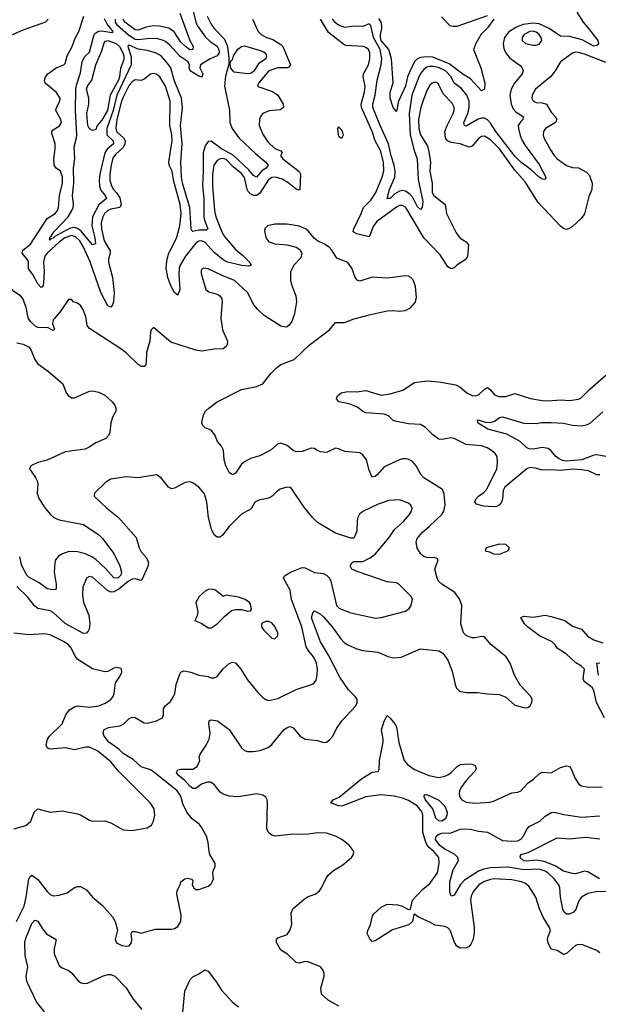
# Model space of a CAD drawing. Header units: inches. Extents: x 1552611 to 1694776, y 811966 to 917215.
# Tile 65 of 256: x 1580889 to 1584700, y 855484 to 861967. Entities that reach past the tile are written whole.
import ezdxf

# ---------------------------------------------------------------- set-up
doc = ezdxf.new("R2010")
doc.units = ezdxf.units.IN
doc.header["$MEASUREMENT"] = 0
doc.layers.add('B5885', color=7, linetype='Continuous')
doc.layers.add('B5886', color=7, linetype='Continuous')

msp = doc.modelspace()

# ---------------------------------------------------------------- linework, layer by layer
at = {"layer": 'B5885', "color": 5}
for points, elevation in [([(1581117.8, 860000), (1581109.2, 859990), (1581104.9, 859964.9), (1581118, 859930), (1581110, 859920.9), (1581077.5, 859937.5), (1581010, 859939.3), (1580990, 859950.6), (1580960.4, 859980.4), (1580947.6, 860000)], 920), ([(1582214.8, 860000), (1582225.6, 859925.6), (1582257.3, 859850), (1582256.2, 859830), (1582250, 859815.1), (1582230, 859799.2), (1582170, 859797), (1582090, 859784.2), (1582050, 859790.3), (1581884.4, 859844.4), (1581770, 859940.9), (1581754.4, 859925.6), (1581750.3, 859909.7), (1581745.4, 859850), (1581724.4, 859775.6), (1581723.2, 859710), (1581717.7, 859690), (1581710, 859683.1), (1581690, 859684), (1581670, 859695.7), (1581590, 859772.7), (1581550, 859805), (1581350, 859932.8), (1581334.3, 859954.3), (1581327.6, 860000)], 920), ([(1582991.1, 855471.1), (1582920.5, 855510), (1582878, 855550), (1582872.4, 855590), (1582894.3, 855670), (1582894, 855686), (1582886, 855710), (1582870, 855729.6), (1582790, 855764.2), (1582770, 855766), (1582730, 855755.6), (1582710, 855759.6), (1582653.1, 855813.1), (1582610, 855841.1), (1582579.8, 855890), (1582579.7, 855910), (1582590, 855920.9), (1582650, 855943.1), (1582668.5, 855970), (1582680.9, 856010), (1582677, 856083), (1582688, 856112), (1582763.2, 856176.8), (1582790, 856193.2), (1582834.5, 856210), (1582863, 856230), (1582878, 856250), (1582904.8, 856310), (1582923.8, 856336.2), (1582955.8, 856364.2), (1583018, 856402), (1583074, 856450), (1583087.3, 856470), (1583089.6, 856490), (1583060.5, 856530), (1583011.3, 856570), (1582970, 856590.7), (1582910, 856610.7), (1582850, 856612.9), (1582790, 856603.5), (1582670, 856602), (1582571.1, 856591.1), (1582550, 856597.4), (1582530, 856613.3), (1582516.8, 856636.8), (1582522.4, 856810), (1582519.8, 856830), (1582510, 856847.1), (1582490, 856861), (1582450, 856869.1), (1582329.7, 856850.3), (1582270, 856854.1), (1582230, 856868.5), (1582210, 856881.5), (1582169.1, 856930), (1582146.4, 856946.4), (1582125.9, 856945.9), (1582087, 856933), (1582050, 856905.4), (1582030, 856903.9), (1582010, 856920.9), (1581977.9, 856957.9), (1581935.8, 856990), (1581922, 857010), (1581931.8, 857028.2), (1581950, 857032.2), (1582028.8, 857031.2), (1582058.3, 857050), (1582075.1, 857090), (1582071.5, 857110), (1582077.4, 857130), (1582117.8, 857190), (1582137.1, 857230), (1582144.2, 857270), (1582134.3, 857330), (1582138, 857350), (1582150, 857357.6), (1582191.1, 857351.1), (1582270, 857292.2), (1582350, 857171.8), (1582370, 857154.6), (1582390, 857147.8), (1582427.9, 857147.9), (1582470, 857154.8), (1582525.6, 857174.4), (1582550, 857193.8), (1582630, 857290.2), (1582650, 857306.9), (1582670, 857312.4), (1582690, 857304), (1582737.4, 857250), (1582770, 857230.2), (1582850, 857220.3), (1582890, 857207.7), (1582910, 857210.5), (1582930, 857225.5), (1582950, 857248.2), (1582978.3, 857301.7), (1583011.1, 857350), (1583103.5, 857450), (1583112.6, 857470), (1583111.1, 857490), (1583099.1, 857510), (1583055.4, 857555.4), (1582997.9, 857637.9), (1582922.1, 857782.1), (1582869.4, 857870), (1582810.9, 858029.1), (1582818.8, 858061.2), (1582830, 858074), (1582870, 858052.9), (1582890, 858036.1), (1582947.5, 857970), (1583004.4, 857890), (1583026.8, 857866.8), (1583050, 857850.2), (1583110, 857824.7), (1583150, 857814.3), (1583250, 857802.3), (1583314.3, 857774.3), (1583354.1, 857765.9), (1583401.2, 857770), (1583530, 857824), (1583650, 857811.6), (1583675.3, 857795.3), (1583708.5, 857750), (1583737.3, 857677.3), (1583756.5, 857590), (1583766.5, 857566.5), (1583786.2, 857546.2), (1583830, 857536.2), (1583903.3, 857536.7), (1583970, 857527.5), (1584050, 857523.6), (1584090, 857507.2), (1584150, 857452.4), (1584210, 857437.6), (1584230, 857436.4), (1584239.4, 857440.6), (1584252, 857450), (1584262.9, 857470), (1584263.6, 857490), (1584255.1, 857510), (1584185.5, 857585.5), (1584147.7, 857650), (1584120.4, 857730), (1584092.5, 857772.5), (1583993, 857853), (1583950, 857903.6), (1583930, 857906.6), (1583890, 857897.3), (1583870, 857897.3), (1583830.8, 857910.8), (1583811.3, 857930), (1583793.7, 857990), (1583800.4, 858110), (1583787.4, 858150), (1583755, 858195), (1583668.5, 858250), (1583648.5, 858270), (1583638, 858290), (1583623.6, 858350), (1583645.2, 858410), (1583638.9, 858418.9), (1583624.1, 858424.1), (1583570, 858426.6), (1583550, 858433.3), (1583530, 858451.8), (1583507.8, 858487.8), (1583499.8, 858530), (1583507.4, 858550), (1583539.5, 858590), (1583588.9, 858631.1), (1583668.4, 858710), (1583682, 858730), (1583691.2, 858770), (1583684.4, 858844.4), (1583673, 858873), (1583550.9, 858950.9), (1583531.6, 858971.6), (1583499.7, 859030), (1583477, 859057), (1583452.2, 859072.2), (1583435.4, 859075.4), (1583410, 859074.8), (1583391, 859069), (1583290, 859022.3), (1583243.7, 858970), (1583230, 858959.1), (1583210, 858955.4), (1583190, 859001.6), (1583173.3, 859070), (1583150, 859102.7), (1583130, 859114.3), (1583030, 859124.3), (1582990, 859141.9), (1582970, 859145.9), (1582910, 859117.1), (1582870, 859121.6), (1582848.3, 859130), (1582830, 859143.5), (1582810, 859146), (1582750, 859124.2), (1582710, 859122.4), (1582691.2, 859131.2), (1582650, 859162.9), (1582610, 859178.2), (1582587, 859173), (1582545.1, 859134.9), (1582470, 859094.3), (1582410, 859077.7), (1582370, 859055.1), (1582350, 859040.5), (1582310, 858980.5), (1582290, 858969.6), (1582270, 858986.3), (1582245.9, 859030), (1582236.3, 859070), (1582232.5, 859132.5), (1582218.6, 859158.6), (1582192, 859190), (1582173.8, 859233.8), (1582150, 859263.7), (1582110, 859279.7), (1582094.9, 859294.9), (1582089.8, 859309.8), (1582091, 859330), (1582101.4, 859370), (1582112, 859390), (1582134.8, 859410), (1582190, 859450.1), (1582350, 859532), (1582450, 859552.7), (1582490.5, 859569.5), (1582543, 859637), (1582582.4, 859677.6), (1582610, 859696.5), (1582697, 859730), (1582795.5, 859824.5), (1582930, 859924.9), (1582970, 859973), (1583030, 859973.7), (1583090, 859997), (1583100.9, 860000)], 920), ([(1582689.1, 860000), (1582681.2, 859978.8), (1582665.1, 859954.9), (1582650, 859944.9), (1582636.6, 859943.4), (1582610, 859949.3), (1582530.6, 860000)], 920), ([(1580870, 859839), (1580911.3, 859831.3), (1580951.5, 859810), (1580965.2, 859790), (1580988.4, 859730), (1581010, 859701.8), (1581078.9, 859650), (1581172.7, 859570), (1581195.3, 859510), (1581210.3, 859490), (1581230, 859476.5), (1581250, 859476.5), (1581350, 859521.4), (1581370, 859524.2), (1581410, 859514.6), (1581450, 859494), (1581498.9, 859450), (1581515.3, 859430), (1581523.1, 859410), (1581522.4, 859390), (1581501.6, 859350), (1581488.8, 859311.2), (1581483.1, 859250), (1581474.9, 859230), (1581455.8, 859210), (1581390, 859181.7), (1581347.7, 859152.3), (1581320.2, 859139.8), (1581190, 859120.9), (1581070, 859067.6), (1581009.3, 859050.7), (1580962.8, 859030), (1580954.4, 859010), (1580993.5, 858953.5), (1581004.8, 858930), (1581008.7, 858910), (1581005.6, 858850), (1581014.6, 858814.6), (1581056.9, 858750), (1581091.7, 858710), (1581114.9, 858690), (1581150, 858674), (1581310, 858643.5), (1581410, 858574.8), (1581435.2, 858550), (1581510, 858451.3), (1581549.1, 858370), (1581560.9, 858330), (1581556.1, 858310), (1581535, 858290), (1581510, 858291.6), (1581454.3, 858354.3), (1581391.7, 858411.7), (1581365.6, 858430), (1581321.8, 858450), (1581270, 858464), (1581214.1, 858465.9), (1581170.3, 858450), (1581145.2, 858434.8), (1581125.2, 858410), (1581119.8, 858390), (1581117.3, 858330), (1581130.2, 858250), (1581130, 858222), (1581124.5, 858215.5), (1581108.1, 858211.9), (1581070, 858220.3), (1581018.4, 858258.4), (1580950, 858296.2), (1580935.4, 858310), (1580903.4, 858370), (1580889.4, 858430)], 920), ([(1584710, 858969.8), (1584690, 858969.3), (1584635.9, 858995.9), (1584590, 859003.9), (1584530, 859007.4), (1584450, 858999), (1584390, 859003.7), (1584330, 859000.2), (1584285.2, 859014.8), (1584250, 859018), (1584230, 859009.8), (1584083.9, 858890), (1584073.2, 858866.8), (1584068.7, 858810), (1584062.1, 858790), (1584050, 858773.3), (1584030, 858761.9), (1584010, 858758.5), (1583943.6, 858763.6), (1583896.6, 858776.6), (1583886, 858790), (1583892.9, 858810), (1583909.8, 858830), (1583946.1, 858853.9), (1583964.7, 858875.3), (1584030.9, 859009.1), (1584036.2, 859050), (1584033.1, 859090), (1584020.8, 859110), (1583997.5, 859130), (1583968, 859148), (1583930, 859161.7), (1583830, 859170.4), (1583750, 859209.3), (1583730, 859213.4), (1583670, 859202.4), (1583650, 859205.8), (1583610, 859232.7), (1583561.9, 859281.9), (1583530, 859301), (1583450, 859306.2), (1583370, 859320.8), (1583350, 859328.7), (1583317.7, 859357.7), (1583290, 859370.6), (1583170, 859378), (1583148.1, 859388.1), (1583114.9, 859414.9), (1583058.7, 859438.7), (1582991, 859451), (1582975.4, 859470), (1582983.1, 859490), (1583006.6, 859510), (1583050, 859519), (1583110, 859517.6), (1583170, 859526), (1583270, 859495.4), (1583330, 859504.1), (1583412.4, 859527.6), (1583490, 859578.2), (1583569.8, 859590.2), (1583650, 859583.2), (1583762.3, 859562.3), (1583790, 859547.9), (1583833.1, 859510), (1583870, 859491.8), (1583890, 859491), (1583910, 859498), (1583950, 859534.7), (1583970, 859546), (1583990, 859530.3), (1584017.2, 859497.2), (1584045.2, 859485.2), (1584090, 859486.7), (1584150, 859504.7), (1584253.2, 859473.3), (1584330, 859459), (1584370, 859456.6), (1584450, 859464.4), (1584510, 859459.1), (1584570, 859467.4), (1584585.1, 859474.9), (1584644.8, 859535.2), (1584750, 859625.7)], 880), ([(1584750, 859091.2), (1584690, 859101.2), (1584670, 859100.2), (1584590.5, 859069.4), (1584490, 859059.4), (1584464, 859064), (1584437.1, 859077.1), (1584419.9, 859090), (1584390, 859127.4), (1584370, 859143.9), (1584330, 859149.8), (1584270, 859138.8), (1584242.2, 859142.2), (1584226, 859150), (1584186, 859190), (1584098.1, 859238.1), (1583973.2, 859270), (1583909.7, 859310), (1583904, 859330), (1583908.3, 859331.7), (1583956.7, 859316.7), (1583990, 859314.2), (1584016.5, 859323.5), (1584050, 859348.4), (1584070, 859352.6), (1584210, 859311.3), (1584290, 859309.1), (1584325.4, 859314.6), (1584390, 859315), (1584470, 859310.1), (1584530, 859296.6), (1584590, 859292.5), (1584621.6, 859298.4), (1584647.1, 859310), (1584730, 859384.4)], 860), ([(1580869.3, 856030), (1580918, 856130), (1580933, 856190), (1580950, 856310.5), (1580956.6, 856323.4), (1580970, 856334.2), (1581010, 856306.5), (1581070, 856227.1), (1581090, 856206.7), (1581110, 856198.2), (1581150, 856201.3), (1581202, 856218), (1581250, 856252.2), (1581270, 856260.5), (1581290, 856259.3), (1581330, 856236.4), (1581368.3, 856188.3), (1581434.5, 856134.5), (1581500.5, 856060.5), (1581517.6, 856030), (1581532.5, 855972.5), (1581517.3, 855910), (1581527.4, 855887.4), (1581561, 855870), (1581590, 855866), (1581610, 855868.9), (1581620.1, 855879.9), (1581626, 855890), (1581627.8, 855910), (1581622.9, 855950), (1581630, 855962.8), (1581650, 855963), (1581690, 855952.4), (1581780.8, 855979.2), (1581890, 855977.6), (1581910, 855983.1), (1581930, 855996.3), (1581950.8, 856029.2), (1581952.3, 856070), (1581923.5, 856210), (1581926.7, 856233.3), (1581946, 856270), (1581950, 856291), (1581978, 856310), (1581993.7, 856313.7), (1582014, 856310), (1582024.7, 856304.7), (1582030, 856294), (1582026, 856270), (1582036, 856250), (1582050, 856240.7), (1582070, 856240.7), (1582130, 856261), (1582150, 856278), (1582162, 856298), (1582165.2, 856310), (1582161.2, 856350), (1582165.2, 856370), (1582177.2, 856390), (1582177.2, 856410), (1582142, 856470), (1582136.2, 856490), (1582131.2, 856550), (1582119.7, 856590), (1582087.1, 856650), (1582071, 856670), (1582024.9, 856704.9), (1581990, 856748.6), (1581962.8, 856802.8), (1581950, 856854), (1581925.7, 856890), (1581770, 857014), (1581750, 857027.5), (1581690, 857047.1), (1581636.3, 857096.3), (1581570, 857136.3), (1581543.1, 857163.1), (1581476.3, 857210), (1581445, 857250), (1581438.5, 857270), (1581444.2, 857290), (1581473.8, 857306.2), (1581550, 857317.2), (1581574.3, 857330), (1581610, 857365.7), (1581630, 857375.2), (1581650, 857371.6), (1581710, 857337.5), (1581730, 857335.8), (1581789.5, 857350), (1581830.7, 857369.3), (1581836.9, 857390), (1581836.9, 857430), (1581849.8, 857450.2), (1581881.8, 857478.2), (1581902.7, 857510), (1581910.7, 857530), (1581920.4, 857590), (1581943.3, 857656.7), (1581950, 857670.8), (1581970, 857679.3), (1582016, 857670), (1582070, 857650.6), (1582130, 857643), (1582150, 857632.7), (1582170, 857632.4), (1582190, 857642.4), (1582230, 857692.2), (1582270, 857728.2), (1582290, 857736.4), (1582310, 857732.7), (1582346.4, 857690), (1582390, 857619.3), (1582457.6, 857537.6), (1582490, 857504.4), (1582510, 857490.4), (1582530, 857485.3), (1582590, 857497.4), (1582710, 857557.3), (1582825.3, 857594.7), (1582841, 857619), (1582848.6, 857651.4), (1582849.8, 857690), (1582843.2, 857730), (1582827, 857770), (1582791.8, 857811.8), (1582777, 857837), (1582747, 857970), (1582678.4, 858150), (1582669.9, 858210), (1582627.1, 858290), (1582633.9, 858306.1), (1582673.3, 858330), (1582750, 858359.7), (1582770, 858358.6), (1582830, 858326.8), (1582890, 858319.6), (1582910, 858310.3), (1582928.9, 858290), (1582939, 858270), (1582974.9, 858110), (1582995.5, 858090), (1583070, 858060.8), (1583233, 858027), (1583270, 858030.4), (1583430, 858073.4), (1583454, 858090), (1583467.8, 858110), (1583476.9, 858150), (1583467.8, 858170), (1583390, 858246), (1583370, 858259.7), (1583310, 858266.6), (1583112.9, 858332.9), (1583077, 858350), (1583066, 858370), (1583077.2, 858390), (1583090, 858399.1), (1583150, 858400.2), (1583196.4, 858423.6), (1583230, 858448.5), (1583323.4, 858556.6), (1583358, 858610), (1583417.2, 858662.8), (1583456.9, 858710), (1583469.6, 858730), (1583473, 858750), (1583465.1, 858770), (1583450, 858783.6), (1583390, 858805.4), (1583319.5, 858800.5), (1583250, 858776.8), (1583150, 858728.7), (1583128.2, 858711.8), (1583117.1, 858690), (1583112.4, 858670), (1583110, 858602), (1583101.7, 858578.3), (1583090, 858554), (1583070, 858553.2), (1582970, 858586.6), (1582850, 858657.2), (1582817.2, 858690), (1582760.1, 858760.1), (1582679.5, 858879.5), (1582670, 858887.6), (1582649.7, 858889.7), (1582603.8, 858876.2), (1582580.7, 858859.3), (1582552.9, 858830), (1582538.1, 858821.9), (1582510, 858811.7), (1582470, 858805), (1582437, 858790), (1582413.9, 858746.1), (1582350, 858711.3), (1582270, 858629.7), (1582226.1, 858573.9), (1582210, 858559.6), (1582190, 858559.6), (1582170, 858575.6), (1582153.4, 858613.4), (1582132.2, 858690), (1582122.7, 858790), (1582106.1, 858846.1), (1582070, 858889.6), (1582030, 858918.4), (1582010, 858924.5), (1581979.8, 858920.2), (1581910, 858882.7), (1581890, 858877.2), (1581870, 858889), (1581821.2, 858950), (1581790, 858969.4), (1581670, 858949.7), (1581590, 858958), (1581490, 858942.4), (1581457.4, 858922.6), (1581382.8, 858850), (1581378.8, 858830), (1581462.4, 858750), (1581539.6, 858690), (1581657.4, 858557.4), (1581675.2, 858490), (1581690, 858462.6), (1581723.9, 858423.9), (1581736.9, 858390), (1581733.5, 858366.5), (1581696.3, 858283.7), (1581690, 858275.1), (1581650, 858285.5), (1581630, 858283), (1581606.5, 858270), (1581542.2, 858217.8), (1581510, 858199.9), (1581490, 858197.8), (1581467.5, 858207.5), (1581370, 858296.8), (1581350, 858301.7), (1581330.4, 858290), (1581304.6, 858230), (1581302.6, 858177.4), (1581309.6, 858129.6), (1581345.4, 858045.4), (1581350.9, 857990), (1581346.4, 857953.6), (1581339.8, 857940.2), (1581330, 857927.6), (1581310, 857924.6), (1581190, 857991.3), (1581110, 858063.2), (1581090, 858075.4), (1581010, 858090.6), (1580987.5, 858107.5), (1580943.8, 858163.8), (1580870, 858235.8)], 940), ([(1584740.1, 857370), (1584688.6, 857470), (1584671.2, 857550), (1584659.9, 857570), (1584606, 857610), (1584599.1, 857630), (1584609, 857690), (1584589.4, 857709.4), (1584552.7, 857732.7), (1584490, 857789.4), (1584430, 857828.2), (1584416.4, 857850), (1584395.3, 857870), (1584313.4, 857910), (1584233.6, 857970), (1584212.8, 857990), (1584189.8, 858030), (1584210, 858038.5), (1584270, 858033), (1584350, 858045.2), (1584390, 858036.3), (1584479.3, 858010), (1584530, 857972.8), (1584590, 857953), (1584628.4, 857908.4), (1584670, 857883.3), (1584730, 857863.6)], 880), ([(1580850, 856639.3), (1580930, 856662), (1580962.7, 856690), (1580985.1, 856750), (1581010, 856771.4), (1581090, 856748.2), (1581170, 856758.7), (1581270, 856738.7), (1581290, 856732.2), (1581350, 856695.3), (1581370, 856690.3), (1581450, 856692), (1581490, 856679.5), (1581570, 856631.7), (1581630, 856627.6), (1581730, 856646.7), (1581756.4, 856663.6), (1581771.1, 856688.9), (1581780.5, 856730), (1581774.7, 856770), (1581748.2, 856810), (1581539.9, 857019.9), (1581490, 857080.4), (1581403.9, 857150), (1581350, 857176), (1581322.4, 857177.6), (1581250, 857160.3), (1581190, 857173.5), (1581090, 857164), (1581072, 857170), (1581064.7, 857190), (1581073.5, 857230), (1581086.2, 857250), (1581168.7, 857330), (1581192.4, 857390), (1581217.4, 857422.6), (1581250, 857442.2), (1581270, 857448.4), (1581350, 857440.9), (1581410, 857448.8), (1581452.8, 857467.2), (1581488.7, 857490), (1581504.1, 857510), (1581510.7, 857530), (1581519.7, 857600.3), (1581550, 857642), (1581562.9, 857670), (1581559.5, 857690), (1581554.8, 857694.8), (1581530, 857702.4), (1581510, 857698), (1581470, 857675.6), (1581450, 857673.3), (1581370, 857691.8), (1581273.4, 857753.4), (1581255.2, 857775.2), (1581230, 857825.6), (1581210, 857851.1), (1581182, 857870), (1581090, 857916.8), (1581050, 857922.4), (1580950, 857916.8), (1580850, 857928.2)], 960), ([(1584702.1, 857650), (1584689.1, 857730.9), (1584710, 857733.3)], 860), ([(1584710, 855823), (1584690, 855837), (1584595.7, 855875.7), (1584570, 855878), (1584550, 855870.9), (1584490, 855818.7), (1584470, 855812), (1584430, 855838.7), (1584390, 855846), (1584370, 855889.2), (1584366, 855910), (1584368.9, 855930), (1584384.1, 855970), (1584379.4, 855990), (1584337.6, 856057.6), (1584313.3, 856113.3), (1584288.6, 856188.6), (1584241.3, 856261.3), (1584219.8, 856279.8), (1584193.2, 856290), (1584130, 856303.6), (1584010, 856309.3), (1583990, 856306.5), (1583950, 856291.4), (1583912.1, 856270), (1583880.1, 856230), (1583863, 856197), (1583857.4, 856170), (1583882.5, 855990), (1583883.1, 855950), (1583872.8, 855907.1), (1583860.1, 855879.9), (1583850, 855865.1), (1583830, 855854.5), (1583790, 855854), (1583767.4, 855867.4), (1583753.4, 855890), (1583727.5, 855967.5), (1583708, 855988), (1583690, 855995.8), (1583624.8, 856004.8), (1583590, 856025.1), (1583516.8, 856056.8), (1583490, 856077), (1583485.9, 856074.1), (1583475.2, 856030), (1583453, 856007), (1583345.1, 855974.9), (1583230, 855902.6), (1583210, 855898.3), (1583194.3, 855914.3), (1583178.5, 855950), (1583182, 855970), (1583199.8, 856010), (1583213.6, 856066.4), (1583221.2, 856078.8), (1583270, 856122.6), (1583310, 856143.2), (1583379.3, 856139.3), (1583407.7, 856130), (1583450, 856107.2), (1583462, 856110), (1583477.1, 856170), (1583541.3, 856238.7), (1583590, 856279.5), (1583640.7, 856350), (1583652.6, 856412.6), (1583649.2, 856450), (1583617.5, 856490), (1583580.1, 856520.1), (1583563, 856550), (1583543.8, 856616.2), (1583544.7, 856730), (1583540.2, 856750), (1583507.3, 856790), (1583450, 856825.4), (1583410, 856841.4), (1583354.9, 856854.9), (1583270, 856863.2), (1583170, 856849.4), (1583011.6, 856788.4), (1582989.6, 856790), (1582939.5, 856810), (1582953.6, 856830), (1582993.2, 856846.8), (1583142, 856970), (1583210, 857011.3), (1583250, 857016.4), (1583256.8, 857030), (1583259.1, 857090), (1583282.7, 857210), (1583283.9, 857230), (1583271.4, 857290), (1583290, 857348.5), (1583310, 857384.9), (1583330, 857368.9), (1583360.2, 857330), (1583370.2, 857310), (1583386.6, 857206.6), (1583421.6, 857090), (1583442.4, 857062.5), (1583490, 857030.8), (1583583.1, 856990), (1583650, 856978.1), (1583690, 856985.3), (1583710, 856995.3), (1583731.3, 857010), (1583770, 857050.2), (1583790, 857062.7), (1583850, 857067.6), (1583870, 857065.7), (1583890, 857055.3), (1583894.4, 857034.4), (1583890, 857021.6), (1583830, 856957.7), (1583794.4, 856910), (1583784.8, 856890), (1583782.5, 856870), (1583788.4, 856848.4), (1583802.1, 856830), (1583830, 856814.6), (1583891.5, 856808.5), (1583985, 856815), (1584010, 856822.3), (1584130, 856875.4), (1584170, 856881.6), (1584189.8, 856890.2), (1584238.2, 856941.9), (1584273.5, 856966.5), (1584310, 857002), (1584330, 857013.1), (1584390, 857008.2), (1584450, 857042.6), (1584490, 857053), (1584509.3, 857049.3), (1584519.1, 857039.1), (1584547.4, 856970), (1584572.4, 856932.4), (1584590, 856922.4), (1584634.4, 856914.4), (1584724.7, 856915.3)], 880), ([(1584755, 856225), (1584694.1, 856225.9), (1584630, 856212.8), (1584590.2, 856190), (1584581.1, 856178.9), (1584570, 856161), (1584551.9, 856108.1), (1584537.1, 856090), (1584510, 856077.3), (1584490, 856077.4), (1584476, 856090), (1584466.6, 856110), (1584451.3, 856191.3), (1584447.3, 856250), (1584440.3, 856270), (1584410.2, 856310.2), (1584370, 856348.1), (1584350, 856360.5), (1584310, 856373.1), (1584210, 856368.8), (1584106.6, 856386.6), (1583990, 856381.5), (1583946.5, 856373.5), (1583910, 856360.1), (1583818.9, 856301.1), (1583790.1, 856270), (1583750, 856202.6), (1583730, 856196.2), (1583722.2, 856222.2), (1583722.8, 856290), (1583743.1, 856370), (1583778.1, 856430), (1583774.9, 856450), (1583752.1, 856472.1), (1583690, 856504.5), (1583656.8, 856530), (1583627.6, 856570), (1583632.2, 856590), (1583650, 856604.5), (1583670, 856611.1), (1583730, 856612.4), (1583790, 856637.6), (1583850, 856638.7), (1583910, 856623.2), (1583970, 856617.2), (1584070, 856562.6), (1584130, 856557.9), (1584170, 856560.7), (1584190, 856570.8), (1584207.5, 856590), (1584227.2, 856632.8), (1584244.6, 856655.4), (1584315.6, 856690), (1584350, 856722.4), (1584390, 856746.4), (1584410, 856748.4), (1584472.8, 856732.8), (1584590, 856716.1), (1584710, 856724.9)], 860), ([(1584707.8, 856310), (1584630, 856355.3), (1584610, 856360.2), (1584550, 856343.7), (1584530, 856344.2), (1584470, 856360.2), (1584415.2, 856395.2), (1584343.3, 856423.3), (1584290, 856432.1), (1584230, 856426.2), (1584210, 856429.1), (1584185.1, 856450), (1584184.9, 856455.1), (1584189.5, 856470), (1584237.7, 856482.3), (1584430, 856579.2), (1584510, 856572.4), (1584616.3, 856583.7), (1584710, 856572.6)], 840), ([(1581053.2, 855433.2), (1581000.9, 855500.9), (1580938.7, 855630), (1580933.2, 855650), (1580932.6, 855670), (1580943.2, 855730), (1580925.3, 855805.3), (1580924.2, 855890), (1580930, 855919), (1580970, 856016.5), (1580990, 856038.6), (1581010, 856031.2), (1581040.3, 855980.3), (1581066.7, 855946.7), (1581130.4, 855910), (1581116.5, 855850), (1581115.5, 855815.5), (1581150, 855738.8), (1581170, 855724), (1581210, 855706), (1581230.5, 855690), (1581276.4, 855636.4), (1581290, 855626.8), (1581310, 855621), (1581337, 855623), (1581435.1, 855670), (1581470, 855680.3), (1581490, 855679.6), (1581514.9, 855670), (1581590, 855592.3), (1581636.8, 855516.8), (1581694.4, 855450)], 920), ([(1581962.8, 855430), (1581976.3, 855570), (1582012.6, 855647.4), (1582030, 855665.5), (1582070, 855683.8), (1582109.6, 855710.4), (1582130, 855702), (1582186, 855630), (1582217.7, 855577.7), (1582290, 855497.6), (1582330, 855466.4)], 920)]:
    msp.add_lwpolyline(points, dxfattribs=dict(at, elevation=elevation))
for points, elevation in [([(1584050, 858514.3), (1583962, 858490), (1583954, 858470), (1583983.5, 858463.5), (1584010.6, 858450.6), (1584050, 858448.9), (1584104, 858470), (1584115.3, 858490), (1584091.5, 858511.5)], 920), ([(1582157.7, 858217.7), (1582130, 858215.1), (1582110, 858203.9), (1582070.3, 858170), (1582049.1, 858130), (1582061.6, 858070), (1582057.5, 858042.5), (1582042, 858010), (1582090, 857990.7), (1582130, 857962), (1582150, 857963), (1582190, 857988.4), (1582239.6, 858040.4), (1582283.7, 858076.3), (1582310, 858082.8), (1582350, 858082.8), (1582390, 858072), (1582410, 858074), (1582415.3, 858084.7), (1582410, 858118), (1582402, 858130), (1582375.3, 858150), (1582330, 858165.2), (1582250, 858178), (1582230, 858168.7), (1582179, 858210)], 960), ([(1582530, 858005.2), (1582510, 858004), (1582486, 857994), (1582482, 857990), (1582482.8, 857970), (1582494, 857950), (1582550, 857894.8), (1582570, 857890.8), (1582589.2, 857910), (1582589.4, 857930), (1582570, 857972.3), (1582550, 857996)], 960), ([(1583562, 856862), (1583570, 856864.6), (1583650, 856829), (1583688.3, 856788.3), (1583704.3, 856750), (1583703.2, 856730), (1583694.2, 856705.8), (1583670, 856689.9), (1583650, 856691.9), (1583629.1, 856709.1), (1583610.7, 856770.8), (1583562.6, 856830), (1583553, 856850), (1583554.6, 856865.4)], 860)]:
    msp.add_lwpolyline(points, close=True, dxfattribs=dict(at, elevation=elevation))
at = {"layer": 'B5886', "color": 5}
for points, elevation in [([(1582025.8, 862050), (1582049.6, 861950.4), (1582058.4, 861930), (1582112.4, 861852.4), (1582143.3, 861823.3), (1582190, 861792.5), (1582201.9, 861770), (1582202.3, 861750), (1582190.7, 861729.3), (1582142.7, 861710), (1582080.4, 861670), (1582075.3, 861650), (1582096, 861610), (1582090, 861589.2), (1582070, 861596.2), (1582012.7, 861630), (1582004.5, 861650), (1582007.6, 861670), (1581999.7, 861690), (1581945.5, 861725.5), (1581879, 861799), (1581850, 861822.9), (1581830, 861833.1), (1581790, 861843.3), (1581730, 861842.3), (1581670, 861833.9), (1581650, 861836.8), (1581605.4, 861865.4), (1581532.5, 861930), (1581520.4, 861950), (1581520.3, 861970)], 840), ([(1581943.5, 862010), (1582009.5, 861829.5), (1582030.8, 861790), (1582030.1, 861769.9), (1582010, 861769.4), (1581980.6, 861790), (1581950, 861819.8), (1581907.6, 861887.6), (1581871.3, 861911.3), (1581810, 861925.4), (1581770, 861926.4), (1581722.7, 861917.3), (1581670, 861898.5), (1581650, 861899.9), (1581581.4, 861950), (1581571.6, 861970)], 820), ([(1584557.8, 862017.7), (1584599.6, 861950), (1584636.1, 861910), (1584696.3, 861830), (1584700.7, 861810), (1584696.9, 861803.1), (1584690, 861796.8), (1584670, 861793.7), (1584594, 861834), (1584510, 861855.6), (1584450, 861859.8), (1584377.3, 861910), (1584310, 861939.9), (1584270, 861945.3), (1584204.2, 861935.8), (1584161, 861919), (1584111.6, 861888.4), (1584081.8, 861850), (1584073.2, 861810), (1584078.5, 861778.5), (1584090.1, 861750.1), (1584115.3, 861715.3), (1584185, 861665), (1584198.5, 861650), (1584204.9, 861630), (1584198.2, 861610), (1584147, 861550), (1584126.4, 861510), (1584116.9, 861470), (1584127, 861410), (1584140.2, 861380.2), (1584158.9, 861358.9), (1584205.7, 861330), (1584203.1, 861310), (1584190, 861297.7), (1584173.1, 861270), (1584173.4, 861250), (1584184.8, 861204.8), (1584195.5, 861175.5), (1584218.1, 861138.1), (1584310, 861013.4), (1584353.4, 860930), (1584350, 860915.3), (1584330, 860916.9), (1584310, 860929.8), (1584258.2, 860978.2), (1584190, 861029.4), (1584150, 861069.5), (1584025.1, 861230), (1583990, 861285.7), (1583970, 861308.7), (1583950, 861319.1), (1583930, 861319.9), (1583907.6, 861312.4), (1583830, 861265.6), (1583819.5, 861270), (1583814.6, 861290), (1583840.6, 861350), (1583849.9, 861390), (1583849.5, 861430), (1583833.7, 861470), (1583795.7, 861515.7), (1583750, 861548.5), (1583730.4, 861590.4), (1583692.7, 861630), (1583647.7, 861652.3), (1583610, 861660.1), (1583590, 861659.4), (1583570, 861653.7), (1583550, 861640.2), (1583530, 861613.6), (1583515.6, 861584.4), (1583471.1, 861470), (1583454.3, 861350), (1583460.2, 861210), (1583486.6, 861106.6), (1583507.6, 861050), (1583514.4, 860914.4), (1583544.1, 860770), (1583539.5, 860730), (1583530, 860717.6), (1583510, 860735.4), (1583477.5, 860797.5), (1583459, 860819), (1583430, 860838.8), (1583410, 860842.1), (1583390, 860837.3), (1583360.4, 860819.6), (1583330, 860789.8), (1583310, 860789.5), (1583324.3, 860850), (1583359.7, 860930), (1583363, 860970), (1583356.4, 861010), (1583336.8, 861070), (1583318.9, 861150), (1583264, 861270), (1583216.1, 861390), (1583214.4, 861410), (1583230.3, 861469.7), (1583243.2, 861570), (1583269.2, 861670), (1583273.3, 861710), (1583263, 861770), (1583219.6, 861850), (1583201, 861930), (1583190, 861941), (1583150, 861923.1), (1583090, 861925.2), (1583030, 861916.5), (1582990, 861931.1), (1582970, 861946.9), (1582950, 861972.1)], 860), ([(1583667.1, 861987.1), (1583722.8, 861930), (1583743.7, 861923.7), (1583770, 861925.7), (1583970, 861994.9)], 840), ([(1581077.6, 861970), (1581059.5, 861950), (1580910, 861897.3), (1580835.6, 861864.4)], 880), ([(1582423, 861970), (1582460.3, 861890), (1582478.7, 861870), (1582510, 861851.2), (1582556.6, 861836.6), (1582610, 861804.4), (1582621.5, 861790), (1582673.5, 861670), (1582664.6, 861655.4), (1582650, 861651.1), (1582590, 861651), (1582531, 861630), (1582461.8, 861550), (1582455.3, 861530), (1582464.1, 861524.1), (1582554.1, 861494.1), (1582590, 861470.1), (1582623.8, 861410), (1582627, 861390), (1582605.8, 861374.2), (1582532.2, 861367.8), (1582490.3, 861350), (1582475.6, 861330), (1582467.9, 861310), (1582467.1, 861270), (1582492.9, 861210), (1582523.7, 861163.7), (1582570, 861119.6), (1582610, 861102.8), (1582618, 861090), (1582606.4, 861070), (1582621.8, 861050), (1582730, 860968), (1582738.5, 860950), (1582734.4, 860850), (1582730, 860845.6), (1582710, 860851.2), (1582655.9, 860895.9), (1582617, 860917), (1582573.3, 860930), (1582550.8, 860929.2), (1582524.9, 860910), (1582470, 860823.9), (1582450.5, 860809.5), (1582430, 860809.9), (1582410, 860819.7), (1582395, 860835), (1582387.7, 860850), (1582370, 860927.3), (1582350, 860954.2), (1582296.9, 860996.9), (1582250, 861047.6), (1582230, 861053.2), (1582210, 861052), (1582190, 861040.7), (1582167.1, 861010), (1582158.1, 860950), (1582159.1, 860870), (1582172.6, 860710), (1582180.8, 860670), (1582220.9, 860570), (1582239, 860539), (1582310, 860453.1), (1582357.4, 860417.4), (1582402, 860370), (1582412.8, 860350), (1582395.7, 860344.3), (1582351.7, 860348.3), (1582257, 860370), (1582230, 860385.7), (1582170, 860434.4), (1582110, 860499.9), (1582090, 860511), (1582070, 860509.9), (1582050, 860494.9), (1581981.3, 860410), (1581947.2, 860350), (1581940.5, 860330), (1581936.8, 860290), (1581944.3, 860190), (1581930, 860153.7), (1581910, 860170.6), (1581887.4, 860210), (1581864.7, 860270), (1581854.6, 860330), (1581857.5, 860377.5), (1581870, 860423.8), (1581925.1, 860534.9), (1581943.4, 860610), (1581952.6, 860690), (1581945.4, 860750), (1581903, 860910), (1581892.7, 860970), (1581874.8, 861010), (1581871.5, 861030), (1581893.9, 861170), (1581890.6, 861210), (1581877.6, 861270), (1581881.3, 861430), (1581848.9, 861530), (1581812.1, 861590), (1581790, 861607.8), (1581770, 861613), (1581750, 861608.9), (1581710, 861575.8), (1581690, 861566.9), (1581650, 861570.6), (1581630, 861557.8), (1581610, 861535.2), (1581570, 861458), (1581560, 861430), (1581529.4, 861309.4), (1581522.9, 861250), (1581530, 861228.6), (1581573.3, 861190), (1581583.7, 861170), (1581582.7, 861150), (1581570, 861125), (1581520.1, 861079.9), (1581503.7, 861056.3), (1581491.5, 861010), (1581483.8, 860950), (1581484, 860910), (1581493.5, 860873.5), (1581506.3, 860850), (1581530, 860825.4), (1581550, 860793.9), (1581558.7, 860750), (1581548.8, 860731.2), (1581490, 860720.1), (1581469.6, 860710), (1581448.8, 860690), (1581436.2, 860670), (1581425.7, 860630), (1581428.3, 860590), (1581445.8, 860510), (1581484.5, 860444.5), (1581486, 860430), (1581473.3, 860390), (1581473.5, 860370), (1581499.6, 860270), (1581511.9, 860170), (1581506.4, 860110), (1581501.1, 860090), (1581490, 860074.8), (1581470, 860083.5), (1581423.1, 860170), (1581353.5, 860373.5), (1581310.6, 860470), (1581285.7, 860510), (1581256.9, 860536.9), (1581230, 860545.1), (1581186.9, 860530), (1581150, 860502.9), (1581070.4, 860430), (1581055.2, 860410), (1581046.4, 860370), (1581050.6, 860310), (1581046.1, 860233.9), (1581043.4, 860216.6), (1581034.8, 860205.2), (1581030, 860204.2), (1581010, 860228.3), (1580975.7, 860290), (1580947, 860327), (1580947.3, 860370), (1580942.8, 860382.8), (1580906.6, 860430), (1580909.3, 860450), (1580960.9, 860490), (1581070, 860657.8), (1581123.1, 860690), (1581138, 860710), (1581145, 860730), (1581151.6, 860810), (1581172.3, 860890), (1581171.5, 860930), (1581157.5, 860970), (1581130.3, 860990.3), (1581115.6, 861010), (1581114.6, 861050), (1581123.3, 861116.7), (1581123.1, 861150), (1581101.5, 861218.5), (1581101.8, 861230), (1581110, 861240.9), (1581152.4, 861267.6), (1581163.7, 861290), (1581161, 861310), (1581128.2, 861370), (1581131.3, 861390), (1581153.9, 861430), (1581155, 861450), (1581129.3, 861490), (1581056.2, 861550), (1581051.9, 861570), (1581058.4, 861590), (1581074, 861610), (1581130, 861649.3), (1581180.3, 861670), (1581190, 861679.3), (1581202, 861730), (1581234.8, 861790), (1581253.9, 861846.1), (1581278.5, 861890), (1581310.9, 861990)], 880), ([(1582123.9, 861990), (1582150, 861937.2), (1582170, 861908.8), (1582238.7, 861838.7), (1582258.9, 861790), (1582266.9, 861713.1), (1582266.4, 861673.6), (1582245.4, 861594.6), (1582237.7, 861530), (1582271.7, 861371.7), (1582272.6, 861290), (1582288.3, 861250), (1582331.9, 861190), (1582443.8, 861083.8), (1582510.2, 861030), (1582526.7, 861010), (1582511.6, 860990), (1582486.2, 860973.8), (1582450, 860930.8), (1582430, 860941.8), (1582398.8, 860978.8), (1582294.9, 861074.9), (1582217.5, 861117.5), (1582150, 861167.3), (1582130, 861164.9), (1582110, 861137.3), (1582097.4, 861090), (1582098, 860970), (1582092.9, 860872.9), (1582103, 860790), (1582102, 860670), (1582106.6, 860646.6), (1582128.5, 860590), (1582118.2, 860581.8), (1582070, 860580.8), (1582030, 860572.3), (1582020.7, 860580.7), (1582018.2, 860590), (1582010.3, 860730), (1581962.1, 860890), (1581954, 860930), (1581951.2, 861030), (1581959.1, 861150), (1581947.9, 861270), (1581960.8, 861390), (1581954.5, 861450), (1581906.9, 861570), (1581883.7, 861650), (1581870, 861672.7), (1581821.2, 861730), (1581784.7, 861750), (1581730, 861765), (1581670, 861773.9), (1581610, 861799), (1581603.6, 861796.5), (1581602.3, 861790), (1581622.8, 861722.8), (1581623.7, 861670), (1581529, 861470), (1581505.6, 861370), (1581463.3, 861250), (1581463.9, 861210), (1581504.2, 861170), (1581507.4, 861150), (1581466.4, 861113.6), (1581450.7, 861090), (1581417.4, 860950), (1581413.3, 860910), (1581415.9, 860870), (1581424.7, 860844.7), (1581452.2, 860810), (1581460.2, 860790), (1581410, 860747.2), (1581368.4, 860670), (1581364.3, 860610), (1581385.2, 860530), (1581388.1, 860491.9), (1581370, 860484.6), (1581294.1, 860574.1), (1581270, 860593), (1581250, 860598.9), (1581224.8, 860595.2), (1581184.5, 860575.5), (1581120, 860540), (1581110, 860527.9), (1581094.8, 860525.2), (1581090, 860512.3), (1581084.7, 860524.7), (1581090, 860537.3), (1581097.7, 860542.3), (1581114.3, 860570), (1581207.9, 860670), (1581233.8, 860710), (1581241.1, 860730), (1581243.4, 860750), (1581236.8, 860810), (1581245, 860890), (1581243.2, 860990), (1581253.4, 861053.4), (1581248.2, 861130), (1581264.5, 861190), (1581265.7, 861210), (1581256.2, 861370), (1581258.9, 861510), (1581263, 861537), (1581290, 861618.4), (1581299.9, 861690), (1581317.3, 861722.7), (1581350, 861752.4), (1581380.9, 861870), (1581390, 861881), (1581408.6, 861891.4), (1581430, 861894), (1581496.5, 861883.5), (1581505.7, 861890), (1581495.6, 861895.6), (1581490.3, 861910), (1581462.8, 861942.8), (1581448, 861972)], 860), ([(1584750, 861684.6), (1584610, 861739.7), (1584570, 861752.3), (1584550, 861753.1), (1584530, 861747.6), (1584450.3, 861690), (1584416.1, 861630), (1584387.2, 861592.8), (1584286, 861510), (1584263.8, 861470), (1584261.6, 861450), (1584270, 861432.4), (1584290, 861423), (1584330, 861420.8), (1584359.6, 861410), (1584390, 861357.4), (1584414.9, 861330), (1584426.5, 861310), (1584416.9, 861290), (1584352.8, 861250), (1584338.6, 861230), (1584336.2, 861210), (1584341.5, 861190), (1584384.1, 861110), (1584410, 861072.1), (1584430, 861051.7), (1584490, 861008.2), (1584530, 860994.4), (1584570, 860991.9), (1584623, 860963), (1584641.5, 860941.5), (1584659.1, 860890), (1584656.5, 860850), (1584637.9, 860802.1), (1584610, 860688), (1584590, 860659.8), (1584530, 860606), (1584510, 860591.3), (1584490, 860586.2), (1584470, 860592.4), (1584450, 860608), (1584303.8, 860763.8), (1584218.5, 860898.5), (1584150, 860975.8), (1584050, 861117.3), (1583990, 861177.1), (1583950, 861199.6), (1583930, 861198.4), (1583910, 861185.6), (1583870, 861134), (1583850, 861127.5), (1583790.3, 861150.3), (1583730, 861158.6), (1583707.5, 861170), (1583693.5, 861190), (1583689.9, 861230), (1583703.6, 861270), (1583743.6, 861350), (1583751.1, 861370), (1583751.5, 861391.5), (1583737.9, 861417.9), (1583678, 861478), (1583646.3, 861546.3), (1583630, 861556.8), (1583605.2, 861550), (1583590, 861536.4), (1583574.8, 861510), (1583550, 861448.3), (1583531.1, 861390), (1583515.8, 861310), (1583518.4, 861250), (1583528.5, 861210), (1583574.9, 861134.9), (1583582.2, 861110), (1583593.7, 861030), (1583590.6, 860970), (1583606.5, 860890), (1583604.8, 860830), (1583617.5, 860810), (1583691.1, 860750), (1583699.3, 860690), (1583763.1, 860563.1), (1583790, 860528.3), (1583830, 860503.7), (1583844.8, 860484.8), (1583837.4, 860410), (1583829, 860390), (1583769, 860351), (1583750, 860332.4), (1583730, 860327.4), (1583710, 860339.2), (1583658.9, 860418.9), (1583550.4, 860530), (1583439, 860719), (1583430, 860731.7), (1583410, 860744.5), (1583390, 860744), (1583370, 860733.1), (1583242.4, 860637.6), (1583219.3, 860610), (1583190, 860537.2), (1583110, 860557.4), (1583085.4, 860570), (1583088.9, 860590), (1583138.8, 860690), (1583153.5, 860730), (1583200.9, 860779.1), (1583235, 860830), (1583275.7, 860930), (1583287.1, 860972.9), (1583284.4, 861030), (1583264.9, 861104.9), (1583230.2, 861170.2), (1583211, 861230), (1583139.3, 861390), (1583137.9, 861410), (1583159.3, 861490), (1583164.6, 861530), (1583152.2, 861590), (1583153.5, 861610), (1583186.9, 861670), (1583194.8, 861710), (1583194.2, 861750), (1583186.4, 861770), (1583170, 861784.9), (1583151.8, 861790), (1583037.7, 861797.7), (1583023.4, 861803.4), (1582923.2, 861883.2), (1582870, 861971.3)], 880), ([(1584012.4, 861970), (1583970, 861913.3), (1583928.6, 861871.4), (1583893.8, 861810), (1583878.9, 861770), (1583926, 861650), (1583951.6, 861550), (1583950, 861509), (1583930, 861499.6), (1583858.2, 861578.2), (1583808.6, 861608.6), (1583717.4, 861677.4), (1583610, 861721.4), (1583570, 861723.3), (1583530, 861717.8), (1583509.7, 861710.3), (1583490, 861691.4), (1583457.2, 861622.8), (1583443.3, 861590), (1583430.1, 861530), (1583384.2, 861430), (1583370, 861362.7), (1583350, 861389.2), (1583328.7, 861450), (1583328.7, 861490), (1583347.9, 861552.1), (1583337.9, 861710), (1583320.1, 861770), (1583270, 861831.3), (1583264.7, 861850), (1583265.3, 861870), (1583275.1, 861910), (1583275.1, 861930), (1583269.1, 861950), (1583255.3, 861975.3)], 840), ([(1580947.6, 860000), (1580944.6, 860004.6), (1580932.2, 860072.2), (1580910, 860132.3), (1580894.5, 860150), (1580850, 860177.3), (1580817.1, 860217.1), (1580772.3, 860330), (1580710, 860450.9), (1580690, 860476.8), (1580642.8, 860522.8), (1580607.7, 860547.7), (1580570, 860562.8), (1580550, 860564.8), (1580470, 860552), (1580390, 860556.8), (1580310, 860569.8), (1580250, 860562.2), (1580210, 860549.8), (1580077.5, 860430), (1580050, 860393.7), (1580028.1, 860351.9), (1580001.1, 860318.9), (1580000, 860318.1)], 920), ([(1583100.9, 860000), (1583190, 860024.4), (1583310, 860050.4), (1583350, 860052.7), (1583390, 860048.7), (1583427.3, 860052.7), (1583464, 860070), (1583494.2, 860105.8), (1583502.9, 860137.1), (1583495.6, 860210), (1583482.6, 860250), (1583464.5, 860270), (1583450, 860278.3), (1583430, 860281.7), (1583310, 860264.8), (1583210, 860272.8), (1583130, 860246.3), (1583111.4, 860251.4), (1583099.5, 860270), (1583077.7, 860330), (1583050, 860368.2), (1582977.3, 860397.3), (1582945, 860450), (1582926.8, 860470), (1582895.8, 860490), (1582850.7, 860510.7), (1582829, 860529), (1582790, 860576.8), (1582770.9, 860590.9), (1582730, 860608.5), (1582650, 860621.4), (1582570, 860620.3), (1582522.3, 860610), (1582505.5, 860594.5), (1582501.8, 860578.2), (1582509.5, 860530), (1582530, 860504.8), (1582570, 860491.8), (1582650, 860484.6), (1582709.3, 860469.3), (1582734.3, 860454.3), (1582747.6, 860430), (1582740.4, 860399.6), (1582695.2, 860350), (1582672.9, 860307.1), (1582673.2, 860250), (1582683.7, 860210), (1582708, 860150), (1582711.5, 860108.5), (1582700.2, 860030), (1582689.1, 860000)], 920), ([(1582530.6, 860000), (1582499.7, 860019.7), (1582458.4, 860058.4), (1582432.2, 860090), (1582390, 860170.8), (1582304, 860250), (1582222.2, 860282.2), (1582130, 860325.6), (1582102, 860330), (1582090, 860323.5), (1582085.2, 860314.8), (1582084, 860296), (1582116.3, 860190), (1582134.6, 860174.6), (1582196.8, 860156.8), (1582208.3, 860148.3), (1582219.8, 860130), (1582222.9, 860110), (1582213.9, 860006.1), (1582214.8, 860000)], 920), ([(1581327.6, 860000), (1581326.1, 860010), (1581310, 860055.3), (1581290, 860085.1), (1581270, 860100.4), (1581244, 860110), (1581230, 860124), (1581210, 860125.2), (1581161, 860050), (1581117.8, 860000)], 920)]:
    msp.add_lwpolyline(points, dxfattribs=dict(at, elevation=elevation))
for points, elevation in [([(1584270, 861891.5), (1584250, 861889.9), (1584212.5, 861870), (1584198, 861850), (1584197.5, 861830), (1584220.4, 861810), (1584270, 861799), (1584290, 861799.3), (1584310, 861805.8), (1584327, 861830), (1584323.9, 861850), (1584311.1, 861870), (1584290, 861886.1)], 880), ([(1581370, 861236.8), (1581350, 861249), (1581338.3, 861270), (1581332.7, 861350), (1581344.3, 861410), (1581345.2, 861450), (1581329.5, 861510), (1581335.6, 861530), (1581363.7, 861570), (1581390.3, 861670), (1581430, 861762.2), (1581445.7, 861814.3), (1581454.2, 861825.8), (1581470, 861830.9), (1581524.9, 861810), (1581547.8, 861790), (1581569.6, 861750), (1581575.2, 861730), (1581575.3, 861704.7), (1581554.1, 861645.9), (1581547, 861590), (1581540.3, 861570), (1581485.9, 861470), (1581468.7, 861370), (1581430, 861305), (1581400.6, 861270), (1581390, 861245.1)], 840), ([(1582390, 861610.3), (1582318.5, 861618.5), (1582302.7, 861622.7), (1582277.6, 861650), (1582276.6, 861683.4), (1582282.3, 861697.7), (1582290, 861703), (1582297.9, 861730), (1582326.9, 861773.1), (1582350, 861791.3), (1582370, 861794.6), (1582467.3, 861767.3), (1582496.6, 861756.6), (1582510, 861743.8), (1582514.6, 861730), (1582511.1, 861710), (1582462.4, 861677.6), (1582430, 861625.7), (1582410, 861613.9)], 860), ([(1582990, 861260.9), (1582982.4, 861250), (1582986, 861210), (1582990, 861200.5), (1583010, 861186.7), (1583021.3, 861210), (1583010, 861239.5)], 920)]:
    msp.add_lwpolyline(points, close=True, dxfattribs=dict(at, elevation=elevation))

doc.saveas('drawing.dxf')
